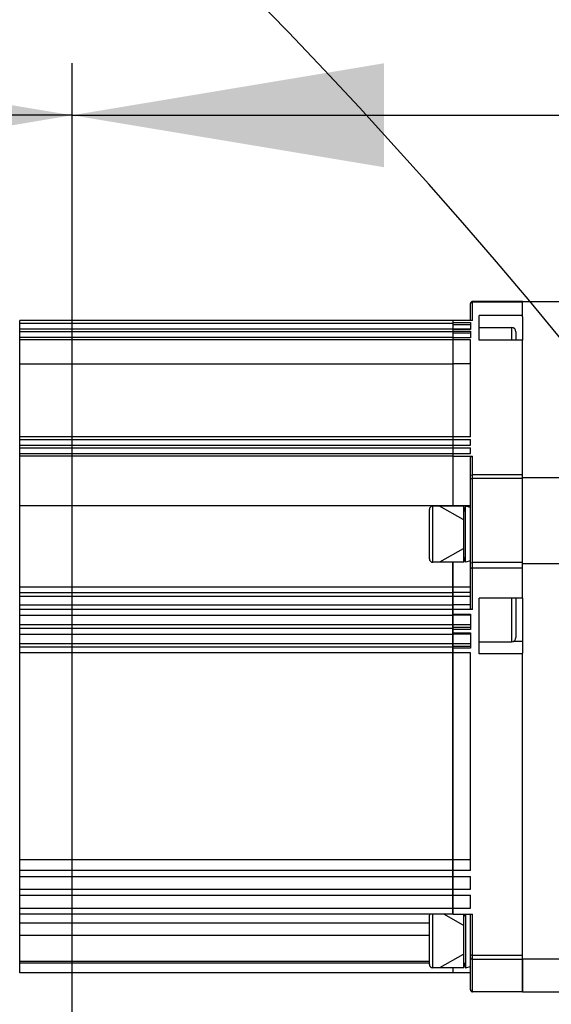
# Model space of a CAD drawing. Header units: millimetres. Extents: x 0 to 14268, y 0 to 10092.
# Tile 110 of 122: x 7859 to 7982, y 7383 to 7611. Entities that reach past the tile are written whole.
import ezdxf

# ---------------------------------------------------------------- set-up
doc = ezdxf.new("R2010")
doc.units = ezdxf.units.MM
doc.header["$LTSCALE"] = 784.74
doc.layers.get('0').update_dxf_attribs({"linetype": 'CONTINUOUS'})
for name, color, linetype in [('304104000772DXF_CONTINUOUS_LINE', 7, 'CONTINUOUS'), ('304304000144DXF_CONTINUOUS_LINE', 7, 'CONTINUOUS'), ('501023000074DXF_CONTINUOUS_LINE', 7, 'CONTINUOUS'), ('604006000004DXF_CONTINUOUS_LINE', 7, 'CONTINUOUS'), ('运动范围-新_DXF_BALLOON', 7, 'CONTINUOUS'), ('运动范围-新_DXF_DIMENSION', 7, 'CONTINUOUS')]:
    doc.layers.add(name, color=color, linetype=linetype)
doc.styles.get("Standard").update_dxf_attribs({"font": 'txt', "width": 0.7})
doc.dimstyles.new('DIMSTYLE_11', dxfattribs={"dimtxt": 108, "dimasz": 72, "dimexe": 1, "dimexo": 0, "dimgap": 2.25, "dimtad": 0, "dimtih": 1, "dimtoh": 1, "dimdec": 1, "dimdsep": 46, "dimtxsty": 'Standard', "dimblk": '_FILLED', "dimblk1": '_FILLED', "dimblk2": '_FILLED', "dimcen": 0.09, "dimclrt": 5, "dimazin": 2, "dimtp": 0.8, "dimtm": 0.8, "dimtfac": 1, "dimtdec": 0, "dimtofl": 0, "dimtmove": 0, "dimatfit": 3, "dimldrblk": '_FILLED', "dimfxl": 0, "dimtolj": 1, "dimarcsym": 0})
doc.dimstyles.new('DIMSTYLE_13', dxfattribs={"dimtxt": 108, "dimasz": 72, "dimexe": 1, "dimexo": 0, "dimgap": 2.25, "dimtad": 0, "dimtih": 1, "dimtoh": 1, "dimdec": 1, "dimdsep": 46, "dimtxsty": 'Standard', "dimblk": '_FILLED', "dimblk1": '_FILLED', "dimblk2": '_FILLED', "dimcen": 0.09, "dimclrt": 5, "dimazin": 2, "dimtp": 2, "dimtm": 2, "dimtfac": 1, "dimtdec": 0, "dimtofl": 0, "dimtmove": 0, "dimatfit": 3, "dimldrblk": '_FILLED', "dimfxl": 0, "dimtolj": 1, "dimarcsym": 0})
doc.dimstyles.new('DIMSTYLE_3', dxfattribs={"dimtxt": 108, "dimasz": 72, "dimexe": 1, "dimexo": 0, "dimgap": 2.25, "dimtad": 1, "dimdec": 0, "dimdsep": 46, "dimtxsty": 'Standard', "dimblk": '_FILLED', "dimblk1": '_FILLED', "dimblk2": '_FILLED', "dimcen": 0.09, "dimclrt": 5, "dimazin": 2, "dimtp": 1.2, "dimtm": 1.2, "dimtfac": 1, "dimtdec": 0, "dimtofl": 0, "dimtmove": 0, "dimatfit": 3, "dimldrblk": '_FILLED', "dimfxl": 0, "dimtolj": 1, "dimarcsym": 0})
doc.dimstyles.new('DIMSTYLE_4', dxfattribs={"dimtxt": 108, "dimasz": 72, "dimexe": 1, "dimexo": 0, "dimgap": 2.25, "dimtad": 1, "dimdec": 0, "dimdsep": 46, "dimtxsty": 'Standard', "dimblk": '_FILLED', "dimblk1": '_FILLED', "dimblk2": '_FILLED', "dimcen": 0.09, "dimclrt": 5, "dimazin": 2, "dimtp": 0.5, "dimtm": 0.5, "dimtfac": 1, "dimtdec": 0, "dimtofl": 0, "dimtmove": 0, "dimatfit": 3, "dimldrblk": '_FILLED', "dimfxl": 0, "dimtolj": 1, "dimarcsym": 0})
doc.dimstyles.new('DIMSTYLE_9', dxfattribs={"dimtxt": 108, "dimasz": 72, "dimexe": 1, "dimexo": 0, "dimgap": 2.25, "dimtad": 1, "dimdec": 1, "dimdsep": 46, "dimtxsty": 'Standard', "dimblk": '_FILLED', "dimblk1": '_FILLED', "dimblk2": '_FILLED', "dimcen": 0.09, "dimclrt": 5, "dimazin": 2, "dimtp": 2, "dimtm": 2, "dimtfac": 1, "dimtdec": 1, "dimtofl": 0, "dimtmove": 0, "dimatfit": 3, "dimldrblk": '_FILLED', "dimfxl": 0, "dimtolj": 1, "dimarcsym": 0})

# ---------------------------------------------------------------- blocks, each defined once
blk = doc.blocks.new('_FILLED')
at = {"color": 0, "linetype": 'ByBlock'}
blk.add_solid([(0, 0), (-1, 0.1667), (-1, -0.1667)], dxfattribs=at)
blk = doc.blocks.new('*D4')
at = {"layer": '运动范围-新_DXF_DIMENSION', "color": 2, "linetype": 'Continuous', "transparency": 16777216}
for p, q in [((7871.38, 7191.4), (7871.38, 7600.71)), ((9081.38, 7427.88), (9081.38, 7600.71)), ((7871.38, 7588.71), (8476.38, 7588.71)), ((9081.38, 7588.71), (8476.38, 7588.71))]:
    blk.add_line(p, q, dxfattribs=at)
at = {"layer": '运动范围-新_DXF_DIMENSION', "color": 2, "linetype": 'Continuous', "transparency": 16777216, "xscale": 72, "yscale": 72, "zscale": 72, "rotation": 180}
blk.add_blockref('_FILLED', (7871.38, 7588.71), dxfattribs=at)
at = {"layer": '运动范围-新_DXF_DIMENSION', "color": 2, "linetype": 'Continuous', "transparency": 16777216, "xscale": 72, "yscale": 72, "zscale": 72}
blk.add_blockref('_FILLED', (9081.38, 7588.71), dxfattribs=at)
blk = doc.blocks.new('*D5')
at = {"layer": '运动范围-新_DXF_DIMENSION', "color": 2, "linetype": 'Continuous', "transparency": 16777216}
for p, q in [((7521.38, 6158.67), (7521.38, 7600.71)), ((7871.38, 7191.4), (7871.38, 7600.71)), ((7521.38, 7588.71), (7696.38, 7588.71)), ((7871.38, 7588.71), (7696.38, 7588.71))]:
    blk.add_line(p, q, dxfattribs=at)
at = {"layer": '运动范围-新_DXF_DIMENSION', "color": 2, "linetype": 'Continuous', "transparency": 16777216, "xscale": 72, "yscale": 72, "zscale": 72, "rotation": 180}
blk.add_blockref('_FILLED', (7521.38, 7588.71), dxfattribs=at)
at = {"layer": '运动范围-新_DXF_DIMENSION', "color": 2, "linetype": 'Continuous', "transparency": 16777216, "xscale": 72, "yscale": 72, "zscale": 72}
blk.add_blockref('_FILLED', (7871.38, 7588.71), dxfattribs=at)
blk = doc.blocks.new('*D15')
at = {"layer": '运动范围-新_DXF_DIMENSION', "color": 2, "linetype": 'Continuous', "transparency": 16777216}
for p, q in [((7871.38, 8378.8), (11149.24, 8378.8)), ((11137.24, 8378.8), (11137.24, 6640.22)), ((11137.24, 4901.65), (11137.24, 6640.22)), ((8967.2, 4901.65), (11149.24, 4901.65))]:
    blk.add_line(p, q, dxfattribs=at)
at = {"layer": '运动范围-新_DXF_DIMENSION', "color": 2, "linetype": 'Continuous', "transparency": 16777216, "xscale": 72, "yscale": 72, "zscale": 72}
for p, rotation in [((11137.24, 8378.8), 90), ((11137.24, 4901.65), 270)]:
    blk.add_blockref('_FILLED', p, dxfattribs=dict(at, rotation=rotation))
blk = doc.blocks.new('*D22')
at = {"layer": '运动范围-新_DXF_BALLOON', "color": 2, "linetype": 'Continuous', "transparency": 16777216}
blk.add_line((8235.25, 6474.73), (8235.25, 8522.93), dxfattribs=at)
blk = doc.blocks.new('*D23')
at = {"layer": '运动范围-新_DXF_BALLOON', "color": 2, "linetype": 'Continuous', "transparency": 16777216}
for p, q in [((10479.76, 8135.13), (10479.76, 8522.93)), ((10204.82, 7896.92), (10479.76, 8135.13)), ((10204.82, 6139.27), (10204.82, 7896.92))]:
    blk.add_line(p, q, dxfattribs=at)
blk = doc.blocks.new('*D26')
at = {"layer": '运动范围-新_DXF_BALLOON', "color": 2, "linetype": 'Continuous', "transparency": 16777216}
blk.add_line((7871.38, 8378.8), (5369.54, 8378.8), dxfattribs=at)
blk = doc.blocks.new('*D32')
at = {"layer": '运动范围-新_DXF_BALLOON', "color": 2, "linetype": 'Continuous', "transparency": 16777216}
blk.add_line((7686.9, 7798.57), (10420.46, 7798.57), dxfattribs=at)

msp = doc.modelspace()

# ---------------------------------------------------------------- linework, layer by layer
at = {"color": 2, "linetype": 'Continuous'}
for centre, radius, start, end in [((7871.383, 6043.397), 2335.402, 2.352729, 142.647271), ((7028.734, 6750.463), 1237.619, 347.127091, 57.872909)]:
    msp.add_arc(centre, radius, start, end, dxfattribs=at)
at = {"layer": '304104000772DXF_CONTINUOUS_LINE', "color": 7, "linetype": 'Continuous'}
for p, q in [((7975.383, 7545.71), (7987.383, 7545.71)), ((7975.383, 7542.175), (7975.383, 7536.755)), ((7975.383, 7485.19), (7975.383, 7505.06)), ((7975.383, 7505.044), (7987.383, 7505.044)), ((7975.383, 7485.227), (7987.383, 7485.227)), ((7975.383, 7477.166), (7975.383, 7464.498)), ((7975.383, 7393.927), (7975.383, 7386.283)), ((7975.383, 7393.89), (7987.383, 7393.89)), ((7975.383, 7386.283), (7987.383, 7386.283))]:
    msp.add_line(p, q, dxfattribs=at)
at = {"layer": '304304000144DXF_CONTINUOUS_LINE', "color": 7, "linetype": 'Continuous'}
for p, q in [((7963.383, 7541.31), (7963.383, 7545.221)), ((7975.383, 7545.721), (7963.883, 7545.721)), ((7975.383, 7542.175), (7975.383, 7545.721)), ((7965.383, 7536.755), (7965.383, 7542.449)), ((7975.383, 7542.449), (7965.383, 7542.449)), ((7859.283, 7390.683), (7859.283, 7541.31)), ((7959.283, 7541.31), (7859.283, 7541.31)), ((7859.283, 7540.7), (7959.283, 7540.7)), ((7959.283, 7541.31), (7959.283, 7498.478)), ((7959.383, 7498.478), (7959.383, 7541.31)), ((7963.883, 7541.31), (7959.383, 7541.31)), ((7963.383, 7540.822), (7963.383, 7539.256)), ((7965.383, 7539.707), (7972.883, 7539.707)), ((7859.283, 7539.378), (7959.283, 7539.378)), ((7859.283, 7538.768), (7959.283, 7538.768)), ((7859.283, 7537.446), (7959.283, 7537.446)), ((7963.383, 7539.282), (7959.383, 7539.282)), ((7963.383, 7537.35), (7959.383, 7537.35)), ((7963.383, 7538.89), (7963.383, 7537.324)), ((7973.883, 7538.707), (7973.883, 7536.755)), ((7959.283, 7536.836), (7859.283, 7536.836)), ((7963.383, 7536.836), (7959.383, 7536.836)), ((7963.383, 7514.466), (7963.383, 7536.836)), ((7975.383, 7536.755), (7965.383, 7536.755)), ((7975.383, 7477.166), (7975.383, 7536.755)), ((7859.283, 7531.297), (7859.183, 7531.297)), ((7859.283, 7531.297), (7959.283, 7531.297)), ((7963.383, 7531.297), (7959.383, 7531.297)), ((7859.283, 7528.297), (7859.183, 7528.297)), ((7959.383, 7529.297), (7959.283, 7529.297)), ((7959.283, 7514.466), (7859.283, 7514.466)), ((7963.383, 7514.466), (7959.383, 7514.466)), ((7859.283, 7513.856), (7959.283, 7513.856)), ((7859.283, 7512.534), (7959.283, 7512.534)), ((7959.383, 7513.856), (7963.383, 7513.856)), ((7959.383, 7512.534), (7963.383, 7512.534)), ((7963.383, 7512.534), (7963.383, 7513.856)), ((7859.283, 7511.924), (7959.283, 7511.924)), ((7859.283, 7510.602), (7959.283, 7510.602)), ((7959.283, 7509.992), (7859.283, 7509.992)), ((7959.383, 7511.924), (7963.383, 7511.924)), ((7959.383, 7510.602), (7963.383, 7510.602)), ((7959.383, 7509.992), (7963.883, 7509.992)), ((7963.383, 7510.602), (7963.383, 7511.924)), ((7963.383, 7474.811), (7963.383, 7509.535)), ((7959.283, 7498.52), (7859.283, 7498.52)), ((7963.383, 7498.52), (7959.383, 7498.52)), ((7959.283, 7404.265), (7959.283, 7485.478)), ((7959.383, 7404.265), (7959.383, 7485.478)), ((7959.283, 7479.715), (7859.283, 7479.715)), ((7859.283, 7478.472), (7959.283, 7478.472)), ((7963.383, 7479.715), (7959.383, 7479.715)), ((7963.383, 7478.472), (7959.383, 7478.472)), ((7959.283, 7477.559), (7859.283, 7477.559)), ((7963.383, 7477.559), (7959.383, 7477.559)), ((7965.383, 7464.376), (7965.383, 7477.166)), ((7975.383, 7477.166), (7965.383, 7477.166)), ((7973.883, 7477.166), (7973.883, 7468.119)), ((7859.283, 7475.625), (7959.283, 7475.625)), ((7959.283, 7474.608), (7859.283, 7474.608)), ((7963.383, 7475.625), (7959.383, 7475.625)), ((7963.883, 7474.608), (7959.383, 7474.608)), ((7859.283, 7473.238), (7959.283, 7473.238)), ((7959.383, 7473.334), (7963.383, 7473.334)), ((7963.383, 7473.512), (7963.383, 7469.995)), ((7859.283, 7471.082), (7959.283, 7471.082)), ((7859.283, 7470.269), (7959.283, 7470.269)), ((7959.383, 7471.082), (7963.383, 7471.082)), ((7959.383, 7468.995), (7963.383, 7468.995)), ((7963.383, 7469.173), (7963.383, 7465.655)), ((7859.283, 7468.898), (7959.283, 7468.898)), ((7859.283, 7466.743), (7959.283, 7466.743)), ((7959.383, 7466.743), (7963.383, 7466.743)), ((7965.383, 7467.118), (7972.883, 7467.118)), ((7859.283, 7465.929), (7959.283, 7465.929)), ((7959.283, 7464.559), (7859.283, 7464.559)), ((7963.383, 7464.559), (7959.383, 7464.559)), ((7963.383, 7414.314), (7963.383, 7464.559)), ((7975.383, 7386.272), (7975.383, 7464.498)), ((7975.383, 7464.376), (7965.383, 7464.376)), ((7959.283, 7416.784), (7859.283, 7416.784)), ((7963.383, 7416.784), (7959.383, 7416.784)), ((7959.283, 7414.314), (7859.283, 7414.314)), ((7859.283, 7412.944), (7959.283, 7412.944)), ((7963.383, 7414.314), (7959.383, 7414.314)), ((7959.383, 7412.944), (7963.383, 7412.944)), ((7963.383, 7409.975), (7963.383, 7412.944)), ((7859.283, 7409.975), (7959.283, 7409.975)), ((7959.383, 7409.975), (7963.383, 7409.975)), ((7859.283, 7408.604), (7959.283, 7408.604)), ((7959.383, 7408.604), (7963.383, 7408.604)), ((7963.383, 7405.635), (7963.383, 7408.604)), ((7859.283, 7405.635), (7959.283, 7405.635)), ((7959.383, 7405.635), (7963.383, 7405.635)), ((7859.283, 7403.697), (7859.183, 7403.697)), ((7959.283, 7404.265), (7859.283, 7404.265)), ((7959.383, 7404.265), (7963.883, 7404.265)), ((7963.383, 7386.772), (7963.383, 7404.265)), ((7953.883, 7402.154), (7859.283, 7402.154)), ((7859.283, 7400.677), (7859.183, 7400.677)), ((7859.283, 7399.361), (7953.883, 7399.361)), ((7859.283, 7393.373), (7953.883, 7393.373)), ((7859.283, 7392.966), (7953.883, 7392.966)), ((7959.283, 7391.812), (7959.283, 7390.683)), ((7959.383, 7390.683), (7959.383, 7391.812)), ((7959.283, 7390.683), (7859.283, 7390.683)), ((7963.383, 7390.683), (7959.383, 7390.683)), ((7975.383, 7386.272), (7963.883, 7386.272))]:
    msp.add_line(p, q, dxfattribs=at)
at = {"layer": '304304000144DXF_CONTINUOUS_LINE', "color": 9, "linetype": 'Continuous'}
for p, q in [((7963.883, 7541.31), (7963.883, 7545.721)), ((7975.383, 7545.548), (7963.883, 7545.548)), ((7959.383, 7540.822), (7963.383, 7540.822)), ((7959.383, 7540.426), (7963.383, 7540.426)), ((7972.883, 7539.707), (7972.883, 7536.755)), ((7963.383, 7539.256), (7959.383, 7539.256)), ((7959.383, 7538.89), (7963.383, 7538.89)), ((7959.383, 7538.494), (7963.383, 7538.494)), ((7963.383, 7537.324), (7959.383, 7537.324)), ((7963.883, 7474.608), (7963.883, 7509.992)), ((7963.883, 7505.754), (7975.383, 7505.754)), ((7963.883, 7504.875), (7975.383, 7504.875)), ((7975.383, 7485.414), (7963.883, 7485.414)), ((7975.383, 7484.127), (7963.883, 7484.127)), ((7972.883, 7477.166), (7972.883, 7467.118)), ((7959.383, 7473.512), (7963.383, 7473.512)), ((7963.383, 7470.391), (7959.383, 7470.391)), ((7963.383, 7469.995), (7959.383, 7469.995)), ((7959.383, 7469.173), (7963.383, 7469.173)), ((7975.383, 7467.224), (7973.309, 7467.224)), ((7963.383, 7466.051), (7959.383, 7466.051)), ((7963.383, 7465.655), (7959.383, 7465.655)), ((7963.883, 7386.272), (7963.883, 7404.265)), ((7963.883, 7394.746), (7975.383, 7394.746)), ((7963.883, 7393.799), (7975.383, 7393.799)), ((7975.383, 7386.329), (7963.883, 7386.329))]:
    msp.add_line(p, q, dxfattribs=at)
at = {"layer": '304304000144DXF_CONTINUOUS_LINE', "color": 7, "linetype": 'Continuous'}
for centre, radius, start, end in [((7963.883, 7545.221), 0.5, 90, 180), ((7972.883, 7538.707), 1, 0, 90), ((7972.883, 7468.118), 1, 270, 360), ((7963.883, 7386.772), 0.5, 180, 270)]:
    msp.add_arc(centre, radius, start, end, dxfattribs=at)
at = {"layer": '304304000144DXF_CONTINUOUS_LINE', "color": 9, "linetype": 'Continuous'}
for points, knots in [([(7963.383, 7545.092), (7963.383, 7545.179), (7963.412, 7545.342), (7963.555, 7545.487), (7963.633, 7545.487)], [0, 0, 0, 0, 0.5281984, 1, 1, 1, 1]), ([(7963.633, 7545.487), (7963.657, 7545.487), (7963.71, 7545.476), (7963.757, 7545.448), (7963.782, 7545.431)], [0, 0, 0, 0, 0.4427676, 1, 1, 1, 1]), ([(7963.383, 7505.297), (7963.383, 7505.406), (7963.409, 7505.657), (7963.7, 7505.694), (7963.782, 7505.636)], [0, 0, 0, 0, 0.5226436, 1, 1, 1, 1]), ([(7963.383, 7504.638), (7963.383, 7504.701), (7963.495, 7504.863), (7963.688, 7504.849), (7963.782, 7504.814)], [0, 0, 0, 0, 0.3890973, 1, 1, 1, 1]), ([(7963.383, 7485.295), (7963.383, 7485.338), (7963.555, 7485.416), (7963.684, 7485.402), (7963.782, 7485.383)], [0, 0, 0, 0, 0.3005832, 1, 1, 1, 1]), ([(7963.383, 7484.33), (7963.383, 7484.273), (7963.511, 7484.131), (7963.687, 7484.149), (7963.782, 7484.179)], [0, 0, 0, 0, 0.3641566, 1, 1, 1, 1]), ([(7963.383, 7394.95), (7963.383, 7394.893), (7963.511, 7394.751), (7963.687, 7394.769), (7963.782, 7394.799)], [0, 0, 0, 0, 0.3641566, 1, 1, 1, 1]), ([(7963.383, 7394.239), (7963.383, 7394.133), (7963.415, 7393.888), (7963.699, 7393.856), (7963.782, 7393.913)], [0, 0, 0, 0, 0.5143757, 1, 1, 1, 1]), ([(7963.383, 7386.814), (7963.383, 7386.774), (7963.393, 7386.688), (7963.418, 7386.606), (7963.435, 7386.566)], [0, 0, 0, 0, 0.4802461, 1, 1, 1, 1]), ([(7963.435, 7386.566), (7963.454, 7386.521), (7963.5, 7386.439), (7963.59, 7386.394), (7963.633, 7386.394)], [0, 0, 0, 0, 0.5336887, 1, 1, 1, 1]), ([(7963.633, 7386.394), (7963.657, 7386.394), (7963.711, 7386.406), (7963.757, 7386.435), (7963.782, 7386.454)], [0, 0, 0, 0, 0.4396538, 1, 1, 1, 1])]:
    msp.add_open_spline(points, degree=3, knots=knots, dxfattribs=at)
at = {"layer": '304304000144DXF_CONTINUOUS_LINE', "color": 7, "linetype": 'Continuous'}
for points, knots in [([(7963.383, 7509.535), (7963.383, 7509.644), (7963.409, 7509.895), (7963.7, 7509.932), (7963.782, 7509.874)], [0, 0, 0, 0, 0.5226436, 1, 1, 1, 1]), ([(7963.883, 7474.608), (7963.768, 7474.608), (7963.653, 7474.612), (7963.413, 7474.686), (7963.484, 7474.756), (7963.512, 7474.77)], [0, 0, 0, 0, 0.6398288, 0.8281018, 1, 1, 1, 1])]:
    msp.add_open_spline(points, degree=3, knots=knots, dxfattribs=at)
at = {"layer": '501023000074DXF_CONTINUOUS_LINE', "color": 7, "linetype": 'Continuous'}
for p, q in [((7959.383, 7540.181), (7959.283, 7540.181)), ((7953.883, 7486.278), (7953.883, 7497.678)), ((7961.883, 7498.478), (7954.683, 7498.478)), ((7961.883, 7485.478), (7961.883, 7498.478)), ((7961.883, 7485.478), (7954.683, 7485.478)), ((7953.883, 7392.612), (7953.883, 7404.012)), ((7959.383, 7404.812), (7959.283, 7404.812)), ((7961.883, 7391.812), (7961.883, 7404.265)), ((7961.883, 7391.812), (7954.683, 7391.812))]:
    msp.add_line(p, q, dxfattribs=at)
at = {"layer": '501023000074DXF_CONTINUOUS_LINE', "color": 2, "linetype": 'Continuous'}
for p, q in [((7959.383, 7538.374), (7959.283, 7538.432)), ((7961.683, 7495.344), (7956.254, 7498.478)), ((7961.683, 7488.613), (7956.254, 7485.478)), ((7961.683, 7401.677), (7957.201, 7404.265)), ((7961.683, 7394.946), (7956.254, 7391.812))]:
    msp.add_line(p, q, dxfattribs=at)
at = {"layer": '501023000074DXF_CONTINUOUS_LINE', "color": 9, "linetype": 'Continuous'}
for p, q in [((7954.683, 7485.478), (7954.683, 7498.478)), ((7954.683, 7391.812), (7954.683, 7404.265))]:
    msp.add_line(p, q, dxfattribs=at)
at = {"layer": '501023000074DXF_CONTINUOUS_LINE', "color": 7, "linetype": 'Continuous'}
for centre, start, end in [((7954.683, 7497.678), 90, 180), ((7954.683, 7486.278), 180, 270), ((7954.683, 7404.012), 161.4143, 180), ((7954.683, 7392.612), 180, 270)]:
    msp.add_arc(centre, 0.8, start, end, dxfattribs=at)
at = {"layer": '604006000004DXF_CONTINUOUS_LINE', "color": 7, "linetype": 'Continuous'}
for p, q in [((7962.225, 7498.478), (7961.883, 7497.226)), ((7962.225, 7485.478), (7962.225, 7498.478)), ((7963.383, 7498.162), (7962.225, 7498.478)), ((7962.225, 7485.478), (7961.883, 7486.73)), ((7963.383, 7485.795), (7962.225, 7485.478)), ((7961.883, 7403.56), (7962.076, 7404.265)), ((7962.225, 7404.265), (7962.225, 7391.812)), ((7961.883, 7393.064), (7962.225, 7391.812)), ((7962.225, 7391.812), (7963.383, 7392.129))]:
    msp.add_line(p, q, dxfattribs=at)

# ---------------------------------------------------------------- dimensions: what is measured, and where the dimension line sits
at = {"layer": '运动范围-新_DXF_BALLOON', "color": 2, "linetype": 'Continuous'}
for feature_location, offset, dtype, origin, dimstyle, picture, middle in [((8235.247, 6474.735), (0, 2048.194), 1, (7521.383, 6474.735), 'DIMSTYLE_11', '*D22', (8208.247, 8576.929)), ((10204.816, 6139.268), (274.945, 2383.661), 1, (7521.383, 6139.268), 'DIMSTYLE_13', '*D23', (10452.761, 8576.929)), ((7871.383, 8378.798), (-2501.841, 0), 0, (7871.383, 5425.897), 'DIMSTYLE_13', '*D26', (4861.942, 8405.798)), ((7686.898, 7798.566), (2733.559, 0), 0, (7686.898, 5425.897), 'DIMSTYLE_13', '*D32', (10474.457, 7825.566))]:
    dim = msp.add_ordinate_dim(feature_location=feature_location, offset=offset, dtype=dtype, origin=origin, dimstyle=dimstyle, dxfattribs=at)
    dim.commit()
    dim.dimension.update_dxf_attribs({"geometry": picture, "text_midpoint": middle})
at = {"layer": '运动范围-新_DXF_DIMENSION', "color": 2, "linetype": 'Continuous'}
for base, p1, p2, angle, dimstyle, picture, middle in [((11137.238, 4901.649), (7871.383, 8378.798), (8967.197, 4901.649), 270, 'DIMSTYLE_9', '*D15', (11137.238, 6413.424)), ((7521.383, 7588.708), (7871.383, 7191.397), (7521.383, 6158.668), 180, 'DIMSTYLE_4', '*D5', (7582.983, 7588.708))]:
    dim = msp.add_linear_dim(base=base, p1=p1, p2=p2, angle=angle, dimstyle=dimstyle, dxfattribs=at)
    dim.commit()
    dim.dimension.update_dxf_attribs({"geometry": picture, "text_midpoint": middle, "dimtype": 160})
dim = msp.add_linear_dim(base=(9081.383, 7588.708), p1=(7871.383, 7191.397), p2=(9081.383, 7427.881), dimstyle='DIMSTYLE_3', dxfattribs=at)
dim.commit()
dim.dimension.update_dxf_attribs({"geometry": '*D4', "text_midpoint": (8325.183, 7588.708), "dimtype": 160})

doc.saveas('drawing.dxf')
